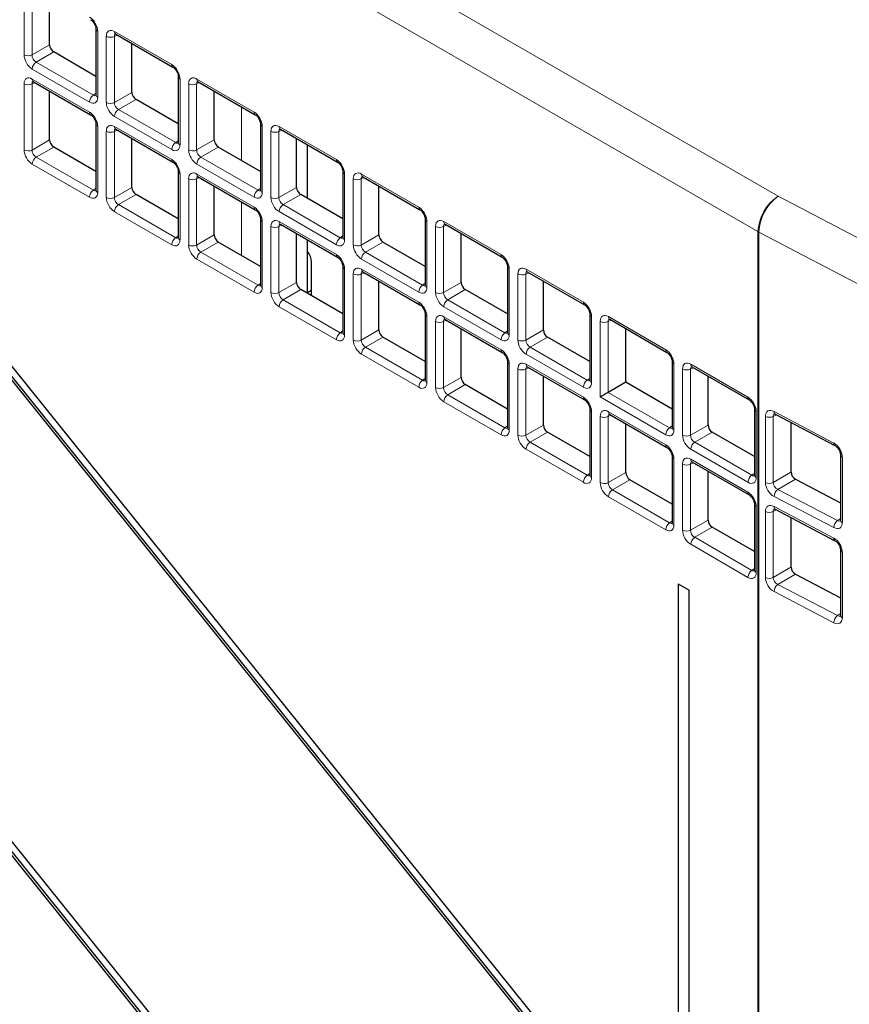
# Paper-space layout 'Blatt2' of a CAD drawing. Header units: millimetres. Extents: x 5 to 418, y 2 to 292.
# Tile 44 of 77: x 126 to 140, y 178 to 195. Entities that reach past the tile are written whole.
import ezdxf

# ---------------------------------------------------------------- set-up
doc = ezdxf.new("R2010")
doc.units = ezdxf.units.MM

psp = doc.layouts.new('Blatt2')

# ---------------------------------------------------------------- linework, layer by layer
at = {"color": 7, "linetype": 'Continuous', "lineweight": 18}
for p, q in [((104.718, 211.698), (138.914, 191.957)), ((138.567, 191.348), (104.371, 211.089)), ((125.958, 194.386), (125.958, 195.521)), ((126.096, 195.519), (126.096, 194.383)), ((127.224, 194.79), (127.224, 193.655)), ((127.372, 193.569), (127.372, 194.704)), ((127.56, 194.725), (127.51, 194.702)), ((127.51, 194.702), (127.51, 193.567)), ((127.514, 194.786), (128.497, 194.218)), ((126.096, 194.383), (126.397, 194.558)), ((126.468, 194.435), (126.166, 194.261)), ((126.166, 194.261), (127.149, 193.694)), ((127.082, 193.573), (126.099, 194.141)), ((125.958, 192.752), (125.958, 193.888)), ((126.146, 193.909), (126.096, 193.886)), ((126.096, 193.886), (126.096, 192.75)), ((126.099, 193.969), (127.082, 193.402)), ((128.638, 193.974), (128.638, 192.839)), ((128.787, 192.753), (128.787, 193.888)), ((128.974, 193.909), (128.924, 193.886)), ((128.924, 193.886), (128.924, 192.751)), ((128.928, 193.97), (129.911, 193.402)), ((127.149, 193.694), (127.194, 193.725)), ((127.51, 193.567), (127.811, 193.741)), ((127.882, 193.619), (127.581, 193.445)), ((127.581, 193.445), (128.564, 192.877)), ((129.697, 192.571), (129.697, 193.492)), ((128.497, 192.757), (127.514, 193.325)), ((127.224, 193.157), (127.224, 192.022)), ((127.372, 191.936), (127.372, 193.071)), ((127.56, 193.092), (127.51, 193.069)), ((127.51, 193.069), (127.51, 191.934)), ((127.514, 193.153), (128.497, 192.585)), ((130.052, 193.157), (130.052, 192.022)), ((130.201, 191.936), (130.201, 193.072)), ((130.388, 193.093), (130.338, 193.07)), ((130.338, 193.07), (130.338, 191.934)), ((130.342, 193.153), (131.325, 192.586)), ((126.096, 192.75), (126.397, 192.924)), ((128.564, 192.877), (128.609, 192.909)), ((128.924, 192.751), (129.226, 192.925)), ((126.468, 192.802), (126.166, 192.628)), ((129.296, 192.802), (128.995, 192.628)), ((127.082, 191.94), (126.099, 192.508)), ((126.166, 192.628), (127.149, 192.061)), ((129.911, 191.941), (128.928, 192.508)), ((128.995, 192.628), (129.978, 192.061)), ((128.638, 192.341), (128.638, 191.205)), ((128.928, 192.336), (129.911, 191.769)), ((131.466, 192.341), (131.466, 191.206)), ((131.756, 192.337), (132.739, 191.769)), ((128.787, 191.12), (128.787, 192.255)), ((128.974, 192.276), (128.924, 192.253)), ((128.924, 192.253), (128.924, 191.118)), ((131.615, 191.12), (131.615, 192.255)), ((131.802, 192.276), (131.753, 192.253)), ((131.753, 192.253), (131.753, 191.118)), ((127.149, 192.061), (127.194, 192.092)), ((127.51, 191.934), (127.811, 192.108)), ((127.882, 191.986), (127.581, 191.812)), ((129.978, 192.061), (130.023, 192.092)), ((130.338, 191.934), (130.64, 192.108)), ((130.711, 191.986), (130.409, 191.812)), ((129.697, 190.938), (129.697, 191.858)), ((138.914, 191.957), (145.631, 188.436)), ((128.497, 191.124), (127.514, 191.691)), ((127.581, 191.812), (128.564, 191.244)), ((131.325, 191.124), (130.342, 191.692)), ((130.409, 191.812), (131.392, 191.244)), ((130.052, 191.524), (130.052, 190.389)), ((130.342, 191.52), (131.325, 190.953)), ((132.881, 191.525), (132.881, 190.389)), ((133.17, 191.52), (134.153, 190.953)), ((130.201, 190.303), (130.201, 191.439)), ((130.388, 191.46), (130.338, 191.436)), ((130.338, 191.436), (130.338, 190.301)), ((133.029, 190.304), (133.029, 191.439)), ((133.217, 191.46), (133.167, 191.437)), ((133.167, 191.437), (133.167, 190.301)), ((138.567, 160.039), (138.567, 191.348)), ((145.301, 187.818), (138.584, 191.339)), ((138.584, 191.339), (138.584, 160.029)), ((128.564, 191.244), (128.609, 191.276)), ((128.924, 191.118), (129.226, 191.292)), ((129.296, 191.169), (128.995, 190.995)), ((131.392, 191.244), (131.437, 191.276)), ((131.753, 191.118), (132.054, 191.292)), ((132.125, 191.17), (131.823, 190.996)), ((128.995, 190.995), (129.978, 190.428)), ((131.823, 190.996), (132.806, 190.428)), ((129.911, 190.307), (128.928, 190.875)), ((132.739, 190.308), (131.756, 190.875)), ((131.466, 190.708), (131.466, 189.573)), ((131.802, 190.643), (131.753, 190.62)), ((131.756, 190.704), (132.739, 190.136)), ((134.295, 190.708), (134.295, 189.573)), ((134.631, 190.643), (134.581, 190.62)), ((134.585, 190.704), (135.568, 190.136)), ((130.338, 190.301), (130.64, 190.475)), ((131.615, 189.487), (131.615, 190.622)), ((131.753, 190.62), (131.753, 189.485)), ((133.167, 190.301), (133.468, 190.476)), ((134.443, 189.487), (134.443, 190.622)), ((134.581, 190.62), (134.581, 189.485)), ((129.978, 190.428), (130.023, 190.459)), ((130.711, 190.353), (130.409, 190.179)), ((132.806, 190.428), (132.851, 190.46)), ((133.539, 190.353), (133.237, 190.179)), ((130.409, 190.179), (131.392, 189.611)), ((133.237, 190.179), (134.221, 189.612)), ((131.325, 189.491), (130.342, 190.059)), ((134.153, 189.491), (133.17, 190.059)), ((132.881, 189.892), (132.881, 188.756)), ((133.029, 188.67), (133.029, 189.806)), ((133.217, 189.827), (133.167, 189.804)), ((133.167, 189.804), (133.167, 188.668)), ((133.17, 189.887), (134.153, 189.32)), ((135.709, 189.892), (135.709, 188.756)), ((135.858, 188.508), (135.858, 189.806)), ((136.045, 189.827), (135.995, 189.804)), ((135.995, 189.804), (135.995, 188.587)), ((135.999, 189.888), (136.982, 189.32)), ((131.392, 189.611), (131.437, 189.643)), ((131.753, 189.485), (132.054, 189.659)), ((134.221, 189.612), (134.265, 189.643)), ((134.581, 189.485), (134.883, 189.659)), ((132.125, 189.537), (131.823, 189.362)), ((134.953, 189.537), (134.652, 189.363)), ((131.823, 189.362), (132.806, 188.795)), ((134.652, 189.363), (135.635, 188.795)), ((132.739, 188.675), (131.756, 189.242)), ((135.568, 188.675), (134.585, 189.242)), ((134.295, 189.075), (134.295, 187.94)), ((134.443, 187.854), (134.443, 188.989)), ((134.631, 189.01), (134.581, 188.987)), ((134.581, 188.987), (134.581, 187.852)), ((134.585, 189.071), (135.568, 188.503)), ((137.123, 189.075), (137.123, 187.94)), ((137.272, 187.854), (137.272, 188.99)), ((137.459, 189.011), (137.409, 188.987)), ((137.409, 188.987), (137.409, 187.852)), ((137.413, 189.071), (138.396, 188.504)), ((132.806, 188.795), (132.851, 188.827)), ((133.167, 188.668), (133.468, 188.842)), ((135.635, 188.795), (135.68, 188.827)), ((133.539, 188.72), (133.237, 188.546)), ((133.237, 188.546), (134.221, 187.978)), ((136.982, 187.859), (135.858, 188.508)), ((135.995, 188.587), (137.049, 187.979)), ((134.153, 187.858), (133.17, 188.426)), ((135.709, 188.259), (135.709, 187.123)), ((135.858, 187.038), (135.858, 188.173)), ((136.045, 188.194), (135.995, 188.171)), ((135.995, 188.171), (135.995, 187.036)), ((135.999, 188.254), (136.982, 187.687)), ((138.537, 188.259), (138.537, 187.124)), ((138.695, 187.039), (138.695, 188.174)), ((138.887, 188.201), (138.829, 188.174)), ((138.829, 188.174), (138.829, 187.039)), ((138.843, 188.259), (139.869, 187.717)), ((134.221, 187.978), (134.265, 188.01)), ((134.581, 187.852), (134.883, 188.026)), ((137.049, 187.979), (137.094, 188.01)), ((137.409, 187.852), (137.711, 188.026)), ((134.953, 187.904), (134.652, 187.73)), ((137.782, 187.904), (137.48, 187.73)), ((135.568, 187.042), (134.585, 187.609)), ((134.652, 187.73), (135.635, 187.162)), ((138.396, 187.042), (137.413, 187.61)), ((137.48, 187.73), (138.463, 187.162)), ((137.123, 187.442), (137.123, 186.307)), ((137.413, 187.438), (138.396, 186.87)), ((140.017, 187.476), (140.017, 186.349)), ((137.272, 186.221), (137.272, 187.356)), ((137.459, 187.377), (137.409, 187.354)), ((137.409, 187.354), (137.409, 186.219)), ((135.635, 187.162), (135.68, 187.194)), ((135.995, 187.036), (136.297, 187.21)), ((136.367, 187.087), (136.066, 186.913)), ((138.463, 187.162), (138.508, 187.194)), ((138.829, 187.039), (139.135, 187.216)), ((139.21, 187.096), (138.907, 186.921)), ((136.066, 186.913), (137.049, 186.346)), ((138.907, 186.921), (139.933, 186.385)), ((136.982, 186.225), (135.999, 186.793)), ((139.869, 186.263), (138.843, 186.799)), ((138.537, 186.626), (138.537, 185.491)), ((138.843, 186.626), (139.869, 186.084)), ((138.695, 185.406), (138.695, 186.541)), ((138.887, 186.567), (138.829, 186.541)), ((138.829, 186.541), (138.829, 185.406)), ((139.933, 186.385), (139.984, 186.421)), ((137.049, 186.346), (137.094, 186.377)), ((137.409, 186.219), (137.711, 186.393)), ((137.782, 186.271), (137.48, 186.097)), ((137.48, 186.097), (138.463, 185.529)), ((138.396, 185.409), (137.413, 185.977)), ((140.017, 185.843), (140.017, 184.716)), ((138.463, 185.529), (138.508, 185.561)), ((138.829, 185.406), (139.135, 185.583)), ((139.21, 185.462), (138.907, 185.288)), ((138.907, 185.288), (139.933, 184.752)), ((139.869, 184.63), (138.843, 185.166)), ((139.933, 184.752), (139.984, 184.788))]:
    psp.add_line(p, q, dxfattribs=at)
at = {"color": 7, "linetype": 'Continuous', "lineweight": 25}
for p, q in [((136.731, 167.209), (109.198, 201.461)), ((109.106, 201.33), (136.639, 167.078)), ((109.141, 201.35), (136.664, 167.113)), ((126.397, 194.558), (126.397, 195.397)), ((127.194, 194.831), (127.194, 193.696)), ((127.534, 194.74), (128.517, 194.173)), ((127.811, 193.741), (127.811, 194.58)), ((136.731, 175.374), (121.445, 194.39)), ((127.194, 194.016), (126.468, 194.435)), ((121.353, 194.26), (136.639, 175.244)), ((121.388, 194.28), (136.664, 175.278)), ((128.609, 194.015), (128.609, 192.879)), ((126.12, 193.924), (127.103, 193.356)), ((128.948, 193.924), (129.932, 193.356)), ((126.397, 192.924), (126.397, 193.763)), ((129.226, 192.925), (129.226, 193.764)), ((128.609, 193.199), (127.882, 193.619)), ((127.194, 193.198), (127.194, 192.063)), ((130.023, 193.198), (130.023, 192.063)), ((127.534, 193.107), (128.517, 192.54)), ((130.363, 193.107), (131.346, 192.54)), ((127.811, 192.108), (127.811, 192.947)), ((130.64, 192.108), (130.64, 192.947)), ((130.829, 191.918), (130.829, 192.838)), ((127.194, 192.383), (126.468, 192.802)), ((130.023, 192.383), (129.296, 192.802)), ((128.609, 192.382), (128.609, 191.246)), ((131.437, 192.382), (131.437, 191.247)), ((128.948, 192.291), (129.932, 191.723)), ((131.777, 192.291), (132.76, 191.723)), ((128.609, 191.566), (127.882, 191.986)), ((129.226, 191.292), (129.226, 192.131)), ((131.437, 191.567), (130.711, 191.986)), ((132.054, 191.292), (132.054, 192.131)), ((130.023, 191.565), (130.023, 190.43)), ((132.851, 191.565), (132.851, 190.43)), ((130.363, 191.474), (131.346, 190.907)), ((130.64, 190.475), (130.64, 191.314)), ((133.191, 191.475), (134.174, 190.907)), ((133.468, 190.476), (133.468, 191.315)), ((130.023, 190.75), (129.296, 191.169)), ((130.829, 190.285), (130.829, 191.205)), ((132.851, 190.75), (132.125, 191.17)), ((130.899, 190.244), (130.899, 190.825)), ((131.437, 190.749), (131.437, 189.613)), ((131.777, 190.658), (132.76, 190.09)), ((134.265, 190.749), (134.265, 189.614)), ((134.605, 190.658), (135.588, 190.091)), ((132.054, 189.659), (132.054, 190.498)), ((134.883, 189.659), (134.883, 190.498)), ((131.437, 189.934), (130.711, 190.353)), ((130.899, 190.335), (130.829, 190.295)), ((134.265, 189.934), (133.539, 190.353)), ((132.851, 189.932), (132.851, 188.797)), ((133.191, 189.841), (134.174, 189.274)), ((135.68, 189.933), (135.68, 188.797)), ((136.02, 189.842), (137.003, 189.274)), ((133.468, 188.842), (133.468, 189.681)), ((136.297, 188.761), (136.297, 189.682)), ((132.851, 189.117), (132.125, 189.537)), ((135.68, 189.117), (134.953, 189.537)), ((134.265, 189.116), (134.265, 187.981)), ((137.094, 189.116), (137.094, 187.981)), ((134.605, 189.025), (135.588, 188.458)), ((137.434, 189.025), (138.417, 188.458)), ((134.883, 188.026), (134.883, 188.865)), ((137.711, 188.026), (137.711, 188.865)), ((134.265, 188.301), (133.539, 188.72)), ((136.297, 188.761), (135.995, 188.587)), ((137.094, 188.301), (136.297, 188.761)), ((135.68, 188.3), (135.68, 187.164)), ((138.508, 188.3), (138.508, 187.165)), ((136.02, 188.209), (137.003, 187.641)), ((138.864, 188.213), (139.89, 187.672)), ((136.297, 187.21), (136.297, 188.049)), ((139.135, 188.07), (139.135, 187.216)), ((135.68, 187.484), (134.953, 187.904)), ((138.508, 187.485), (137.782, 187.904)), ((137.094, 187.483), (137.094, 186.348)), ((139.984, 187.519), (139.984, 186.392)), ((137.434, 187.392), (138.417, 186.825)), ((137.094, 186.668), (136.367, 187.087)), ((137.711, 186.393), (137.711, 187.232)), ((139.21, 187.096), (139.984, 186.691)), ((138.508, 186.667), (138.508, 185.531)), ((138.864, 186.58), (139.89, 186.038)), ((139.135, 186.437), (139.135, 185.583)), ((138.508, 185.852), (137.782, 186.271)), ((139.984, 186.392), (139.984, 186.393)), ((139.984, 185.886), (139.984, 184.759)), ((139.21, 185.462), (139.984, 185.058)), ((137.198, 185.296), (137.385, 185.188)), ((137.198, 185.296), (137.198, 161.649)), ((137.385, 161.541), (137.385, 185.188)), ((139.984, 184.759), (139.984, 184.76))]:
    psp.add_line(p, q, dxfattribs=at)
at = {"color": 7, "linetype": 'Continuous', "lineweight": 18}
for centre, radius, start, end in [((127.244, 194.836), 0.0498, 186.2479, 246.0218), ((127.443, 194.842), 0.155, 242.7384, 295.5295), ((127.561, 194.78), 0.0482, 172.9554, 235.7325), ((126.029, 194.523), 0.155, 242.7384, 295.5295), ((126.254, 194.134), 0.155, 124.4666, 177.2658), ((128.545, 194.213), 0.0483, 172.9665, 235.6198), ((128.658, 194.019), 0.0498, 186.2479, 246.0218), ((126.029, 194.025), 0.155, 242.7384, 295.5295), ((126.147, 193.963), 0.0482, 172.9554, 235.7325), ((128.857, 194.026), 0.155, 242.7384, 295.5295), ((128.976, 193.964), 0.0482, 172.9554, 235.7325), ((127.237, 193.566), 0.155, 124.4666, 177.2658), ((127.244, 193.7), 0.0496, 185.2037, 246.1164), ((127.443, 193.707), 0.155, 242.7384, 295.5295), ((127.13, 193.396), 0.0483, 172.9665, 235.6198), ((127.668, 193.317), 0.155, 124.4666, 177.2658), ((129.959, 193.396), 0.0483, 172.9665, 235.6198), ((127.244, 193.203), 0.0498, 186.2479, 246.0218), ((130.072, 193.203), 0.0498, 186.2479, 246.0218), ((127.443, 193.209), 0.155, 242.7384, 295.5295), ((127.561, 193.147), 0.0482, 172.9554, 235.7325), ((130.272, 193.209), 0.155, 242.7384, 295.5295), ((130.39, 193.147), 0.0482, 172.9554, 235.7325), ((128.651, 192.75), 0.155, 124.4666, 177.2658), ((128.658, 192.884), 0.0496, 185.2037, 246.1164), ((126.029, 192.89), 0.155, 242.7384, 295.5295), ((128.857, 192.89), 0.155, 242.7384, 295.5295), ((126.254, 192.5), 0.155, 124.4666, 177.2658), ((128.545, 192.579), 0.0483, 172.9665, 235.6198), ((129.082, 192.501), 0.155, 124.4666, 177.2658), ((131.373, 192.58), 0.0483, 172.9665, 235.6198), ((128.658, 192.386), 0.0498, 186.2479, 246.0218), ((128.976, 192.331), 0.0482, 172.9554, 235.7325), ((131.487, 192.387), 0.0498, 186.2479, 246.0218), ((131.804, 192.331), 0.0482, 172.9554, 235.7325), ((128.857, 192.393), 0.155, 242.7384, 295.5295), ((131.686, 192.393), 0.155, 242.7384, 295.5295), ((127.237, 191.933), 0.155, 124.4666, 177.2658), ((127.244, 192.067), 0.0496, 185.2037, 246.1164), ((130.065, 191.933), 0.155, 124.4666, 177.2658), ((130.072, 192.067), 0.0496, 185.2037, 246.1164), ((127.443, 192.074), 0.155, 242.7384, 295.5295), ((130.272, 192.074), 0.155, 242.7384, 295.5295), ((139.336, 191.312), 0.77, 123.2297, 177.3477), ((139.387, 191.307), 0.804, 126.0462, 177.7287), ((127.668, 191.684), 0.155, 124.4666, 177.2658), ((129.959, 191.763), 0.0483, 172.9665, 235.6198), ((130.497, 191.684), 0.155, 124.4666, 177.2658), ((132.787, 191.763), 0.0483, 172.9665, 235.6198), ((130.072, 191.57), 0.0498, 186.2479, 246.0218), ((130.39, 191.514), 0.0482, 172.9554, 235.7325), ((132.901, 191.57), 0.0498, 186.2479, 246.0218), ((133.218, 191.514), 0.0482, 172.9554, 235.7325), ((130.272, 191.576), 0.155, 242.7384, 295.5295), ((133.1, 191.576), 0.155, 242.7384, 295.5295), ((138.811, 191.771), 0.488, 240.0161, 242.3113), ((128.651, 191.117), 0.155, 124.4666, 177.2658), ((128.658, 191.251), 0.0496, 185.2037, 246.1164), ((131.48, 191.117), 0.155, 124.4666, 177.2658), ((131.486, 191.251), 0.0496, 185.2037, 246.1164), ((128.857, 191.257), 0.155, 242.7384, 295.5295), ((129.082, 190.868), 0.155, 124.4666, 177.2658), ((131.686, 191.258), 0.155, 242.7384, 295.5295), ((131.911, 190.868), 0.155, 124.4666, 177.2658), ((131.373, 190.947), 0.0483, 172.9665, 235.6198), ((134.201, 190.947), 0.0483, 172.9665, 235.6198), ((131.487, 190.753), 0.0498, 186.2479, 246.0218), ((131.804, 190.698), 0.0482, 172.9554, 235.7325), ((134.315, 190.754), 0.0498, 186.2479, 246.0218), ((134.632, 190.698), 0.0482, 172.9554, 235.7325), ((131.686, 190.76), 0.155, 242.7384, 295.5295), ((134.514, 190.76), 0.155, 242.7384, 295.5295), ((130.065, 190.3), 0.155, 124.4666, 177.2658), ((130.072, 190.434), 0.0496, 185.2037, 246.1164), ((130.272, 190.441), 0.155, 242.7384, 295.5295), ((132.894, 190.3), 0.155, 124.4666, 177.2658), ((132.901, 190.435), 0.0496, 185.2037, 246.1164), ((133.1, 190.441), 0.155, 242.7384, 295.5295), ((130.497, 190.051), 0.155, 124.4666, 177.2658), ((132.787, 190.13), 0.0483, 172.9665, 235.6198), ((133.325, 190.052), 0.155, 124.4666, 177.2658), ((135.616, 190.13), 0.0483, 172.9665, 235.6198), ((132.901, 189.937), 0.0498, 186.2479, 246.0218), ((133.1, 189.943), 0.155, 242.7384, 295.5295), ((133.218, 189.881), 0.0482, 172.9554, 235.7325), ((135.729, 189.937), 0.0498, 186.2479, 246.0218), ((135.928, 189.944), 0.155, 242.7384, 295.5295), ((136.048, 189.882), 0.0496, 173.888, 234.7998), ((131.48, 189.484), 0.155, 124.4666, 177.2658), ((131.486, 189.618), 0.0496, 185.2037, 246.1164), ((131.686, 189.624), 0.155, 242.7384, 295.5295), ((134.308, 189.484), 0.155, 124.4666, 177.2658), ((134.315, 189.618), 0.0496, 185.2037, 246.1164), ((134.514, 189.625), 0.155, 242.7384, 295.5295), ((131.911, 189.235), 0.155, 124.4666, 177.2658), ((134.201, 189.314), 0.0483, 172.9665, 235.6198), ((134.739, 189.235), 0.155, 124.4666, 177.2658), ((137.03, 189.314), 0.0483, 172.9665, 235.6198), ((134.315, 189.121), 0.0498, 186.2479, 246.0218), ((137.142, 189.12), 0.0483, 184.5092, 247.0257), ((134.514, 189.127), 0.155, 242.7384, 295.5295), ((134.632, 189.065), 0.0482, 172.9554, 235.7325), ((137.343, 189.127), 0.155, 242.7384, 295.5295), ((137.461, 189.065), 0.0482, 172.9554, 235.7325), ((132.894, 188.667), 0.155, 124.4666, 177.2658), ((132.901, 188.802), 0.0496, 185.2037, 246.1164), ((135.722, 188.668), 0.155, 124.4666, 177.2658), ((135.729, 188.802), 0.0496, 185.2037, 246.1164), ((133.1, 188.808), 0.155, 242.7384, 295.5295), ((133.325, 188.418), 0.155, 124.4666, 177.2658), ((135.616, 188.497), 0.0483, 172.9665, 235.6198), ((138.444, 188.498), 0.0483, 172.9665, 235.6198), ((135.729, 188.304), 0.0498, 186.2479, 246.0218), ((138.556, 188.303), 0.0483, 184.5092, 247.0257), ((135.928, 188.31), 0.155, 242.7384, 295.5295), ((136.047, 188.249), 0.0482, 172.9554, 235.7325), ((138.762, 188.315), 0.156, 244.4359, 295.3984), ((138.89, 188.252), 0.0468, 171.8221, 236.6932), ((134.308, 187.851), 0.155, 124.4666, 177.2658), ((134.315, 187.985), 0.0496, 185.2037, 246.1164), ((137.137, 187.851), 0.155, 124.4666, 177.2658), ((137.142, 187.985), 0.0482, 184.2707, 247.0494), ((134.514, 187.992), 0.155, 242.7384, 295.5295), ((137.343, 187.992), 0.155, 242.7384, 295.5295), ((134.739, 187.602), 0.155, 124.4666, 177.2658), ((137.03, 187.681), 0.0483, 172.9665, 235.6198), ((137.568, 187.602), 0.155, 124.4666, 177.2658), ((139.916, 187.711), 0.0468, 171.8505, 236.4489), ((137.142, 187.487), 0.0483, 184.5092, 247.0257), ((137.461, 187.432), 0.0482, 172.9554, 235.7325), ((140.034, 187.524), 0.0505, 186.2002, 249.737), ((137.343, 187.494), 0.155, 242.7384, 295.5295), ((135.722, 187.034), 0.155, 124.4666, 177.2658), ((135.729, 187.169), 0.0496, 185.2037, 246.1164), ((138.551, 187.035), 0.155, 124.4666, 177.2658), ((138.556, 187.168), 0.0482, 184.2707, 247.0494), ((135.928, 187.175), 0.155, 242.7384, 295.5295), ((136.153, 186.786), 0.155, 124.4666, 177.2658), ((138.762, 187.18), 0.156, 244.4359, 295.3984), ((139.005, 186.792), 0.161, 127.2578, 177.7305), ((138.444, 186.865), 0.0483, 172.9665, 235.6198), ((138.556, 186.67), 0.0483, 184.5092, 247.0257), ((138.89, 186.619), 0.0468, 171.8221, 236.6932), ((138.762, 186.681), 0.156, 244.4359, 295.3984), ((137.137, 186.218), 0.155, 124.4666, 177.2658), ((137.142, 186.351), 0.0482, 184.2707, 247.0494), ((140.031, 186.256), 0.161, 127.2578, 177.7305), ((140.034, 186.396), 0.0502, 185.0458, 249.862), ((137.343, 186.359), 0.155, 242.7384, 295.5295), ((137.568, 185.969), 0.155, 124.4666, 177.2658), ((139.916, 186.078), 0.0468, 171.8505, 236.4489), ((140.034, 185.891), 0.0505, 186.2002, 249.737), ((138.551, 185.402), 0.155, 124.4666, 177.2658), ((138.556, 185.535), 0.0482, 184.2707, 247.0494), ((138.762, 185.547), 0.156, 244.4359, 295.3984), ((139.005, 185.159), 0.161, 127.2578, 177.7305), ((140.031, 184.623), 0.161, 127.2578, 177.7305), ((140.034, 184.763), 0.0502, 185.0458, 249.862)]:
    psp.add_arc(centre, radius, start, end, dxfattribs=at)
at = {"color": 7, "linetype": 'Continuous', "lineweight": 25}
psp.add_arc((130.589, 190.81), 0.311, 2.8599, 39.5515, dxfattribs=at)
at = {"color": 7, "linetype": 'Continuous', "lineweight": 18}
for centre, major_axis, ratio, start_param, end_param in [((127.082, 194.872), (-0.1, 0.173), 0.578965, 3.928442, 5.496499), ((127.514, 194.622), (-0.1, 0.174), 0.575802, 5.499237, 7.067295), ((127.585, 194.663), (-0.0581, 0.0827), 0.569649, 6.163641, 7.016731), ((126.1, 194.304), (-0.1, 0.173), 0.578965, 0.786849, 2.354907), ((126.17, 194.345), (-0.05, 0.0866), 0.642476, 0.786856, 2.354913), ((128.496, 194.055), (-0.1, 0.173), 0.578965, 3.928442, 5.496499), ((126.1, 193.806), (-0.1, 0.174), 0.575802, 5.499237, 7.067295), ((128.928, 193.806), (-0.1, 0.174), 0.575802, 5.499237, 7.067295), ((126.17, 193.846), (-0.0581, 0.0827), 0.569649, 6.163641, 7.016731), ((128.999, 193.847), (-0.0581, 0.0827), 0.569649, 6.163641, 7.016731), ((127.153, 193.778), (-0.0426, 0.0917), 0.56964, 2.408205, 3.2431), ((127.082, 193.737), (-0.1, 0.174), 0.575802, 2.357645, 3.925702), ((127.514, 193.488), (-0.1, 0.173), 0.578965, 0.786849, 2.354907), ((127.585, 193.529), (-0.05, 0.0866), 0.642476, 0.786856, 2.354913), ((127.082, 193.238), (-0.1, 0.173), 0.578965, 3.928442, 5.496499), ((129.91, 193.239), (-0.1, 0.173), 0.578965, 3.928442, 5.496499), ((127.514, 192.989), (-0.1, 0.174), 0.575802, 5.499237, 7.067295), ((130.342, 192.989), (-0.1, 0.174), 0.575802, 5.499237, 7.067295), ((127.585, 193.03), (-0.0581, 0.0827), 0.569649, 6.163641, 7.016731), ((130.413, 193.03), (-0.0581, 0.0827), 0.569649, 6.163641, 7.016731), ((128.496, 192.921), (-0.1, 0.174), 0.575802, 2.357645, 3.925702), ((128.567, 192.962), (-0.0426, 0.0917), 0.56964, 2.408205, 3.2431), ((126.1, 192.671), (-0.1, 0.173), 0.578965, 0.786849, 2.354907), ((126.17, 192.712), (-0.05, 0.0866), 0.642476, 0.786856, 2.354913), ((128.928, 192.671), (-0.1, 0.173), 0.578965, 0.786849, 2.354907), ((128.999, 192.712), (-0.05, 0.0866), 0.642476, 0.786856, 2.354913), ((128.496, 192.422), (-0.1, 0.173), 0.578965, 3.928442, 5.496499), ((131.325, 192.422), (-0.1, 0.173), 0.578965, 3.928442, 5.496499), ((128.928, 192.173), (-0.1, 0.174), 0.575802, 5.499237, 7.067295), ((131.757, 192.173), (-0.1, 0.174), 0.575802, 5.499237, 7.067295), ((128.999, 192.214), (-0.0581, 0.0827), 0.569649, 6.163641, 7.016731), ((131.827, 192.214), (-0.0581, 0.0827), 0.569649, 6.163641, 7.016731), ((127.082, 192.104), (-0.1, 0.174), 0.575802, 2.357645, 3.925702), ((127.153, 192.145), (-0.0426, 0.0917), 0.56964, 2.408205, 3.2431), ((129.91, 192.104), (-0.1, 0.174), 0.575802, 2.357645, 3.925702), ((129.981, 192.145), (-0.0426, 0.0917), 0.56964, 2.408205, 3.2431), ((127.514, 191.855), (-0.1, 0.173), 0.578965, 0.786849, 2.354907), ((127.585, 191.896), (-0.05, 0.0866), 0.642476, 0.786856, 2.354913), ((130.342, 191.855), (-0.1, 0.173), 0.578965, 0.786849, 2.354907), ((130.413, 191.896), (-0.05, 0.0866), 0.642476, 0.786856, 2.354913), ((129.91, 191.606), (-0.1, 0.173), 0.578965, 3.928442, 5.496499), ((132.739, 191.606), (-0.1, 0.173), 0.578965, 3.928442, 5.496499), ((130.342, 191.356), (-0.1, 0.174), 0.575802, 5.499237, 7.067295), ((130.413, 191.397), (-0.0581, 0.0827), 0.569649, 6.163641, 7.016731), ((133.171, 191.357), (-0.1, 0.174), 0.575802, 5.499237, 7.067295), ((133.241, 191.397), (-0.0581, 0.0827), 0.569649, 6.163641, 7.016731), ((128.496, 191.288), (-0.1, 0.174), 0.575802, 2.357645, 3.925702), ((128.567, 191.328), (-0.0426, 0.0917), 0.56964, 2.408205, 3.2431), ((131.325, 191.288), (-0.1, 0.174), 0.575802, 2.357645, 3.925702), ((131.395, 191.329), (-0.0426, 0.0917), 0.56964, 2.408205, 3.2431), ((128.928, 191.038), (-0.1, 0.173), 0.578965, 0.786849, 2.354907), ((128.999, 191.079), (-0.05, 0.0866), 0.642476, 0.786856, 2.354913), ((131.757, 191.039), (-0.1, 0.173), 0.578965, 0.786849, 2.354907), ((131.827, 191.079), (-0.05, 0.0866), 0.642476, 0.786856, 2.354913), ((131.325, 190.789), (-0.1, 0.173), 0.578965, 3.928442, 5.496499), ((134.153, 190.789), (-0.1, 0.173), 0.578965, 3.928442, 5.496499), ((131.757, 190.54), (-0.1, 0.174), 0.575802, 5.499237, 7.067295), ((131.827, 190.581), (-0.0581, 0.0827), 0.569649, 6.163641, 7.016731), ((134.585, 190.54), (-0.1, 0.174), 0.575802, 5.499237, 7.067295), ((134.656, 190.581), (-0.0581, 0.0827), 0.569649, 6.163641, 7.016731), ((129.91, 190.471), (-0.1, 0.174), 0.575802, 2.357645, 3.925702), ((129.981, 190.512), (-0.0426, 0.0917), 0.56964, 2.408205, 3.2431), ((130.342, 190.222), (-0.1, 0.173), 0.578965, 0.786849, 2.354907), ((130.413, 190.263), (-0.05, 0.0866), 0.642476, 0.786856, 2.354913), ((132.739, 190.472), (-0.1, 0.174), 0.575802, 2.357645, 3.925702), ((132.81, 190.512), (-0.0426, 0.0917), 0.56964, 2.408205, 3.2431), ((133.171, 190.222), (-0.1, 0.173), 0.578965, 0.786849, 2.354907), ((133.241, 190.263), (-0.05, 0.0866), 0.642476, 0.786856, 2.354913), ((132.739, 189.973), (-0.1, 0.173), 0.578965, 3.928442, 5.496499), ((135.567, 189.973), (-0.1, 0.173), 0.578965, 3.928442, 5.496499), ((133.171, 189.723), (-0.1, 0.174), 0.575802, 5.499237, 7.067295), ((133.241, 189.764), (-0.0581, 0.0827), 0.569649, 6.163641, 7.016731), ((135.999, 189.724), (-0.1, 0.174), 0.575802, 5.499237, 7.067295), ((136.07, 189.765), (-0.0581, 0.0827), 0.569649, 6.163641, 7.016731), ((131.325, 189.655), (-0.1, 0.174), 0.575802, 2.357645, 3.925702), ((131.395, 189.696), (-0.0426, 0.0917), 0.56964, 2.408205, 3.2431), ((131.757, 189.406), (-0.1, 0.173), 0.578965, 0.786849, 2.354907), ((131.827, 189.446), (-0.05, 0.0866), 0.642476, 0.786856, 2.354913), ((134.153, 189.655), (-0.1, 0.174), 0.575802, 2.357645, 3.925702), ((134.224, 189.696), (-0.0426, 0.0917), 0.56964, 2.408205, 3.2431), ((134.585, 189.406), (-0.1, 0.173), 0.578965, 0.786849, 2.354907), ((134.656, 189.447), (-0.05, 0.0866), 0.642476, 0.786856, 2.354913), ((134.153, 189.156), (-0.1, 0.173), 0.578965, 3.928442, 5.496499), ((136.982, 189.157), (-0.1, 0.173), 0.578965, 3.928442, 5.496499), ((134.585, 188.907), (-0.1, 0.174), 0.575802, 5.499237, 7.067295), ((137.413, 188.907), (-0.1, 0.174), 0.575802, 5.499237, 7.067295), ((134.656, 188.948), (-0.0581, 0.0827), 0.569649, 6.163641, 7.016731), ((137.484, 188.948), (-0.0581, 0.0827), 0.569649, 6.163641, 7.016731), ((132.81, 188.879), (-0.0426, 0.0917), 0.56964, 2.408205, 3.2431), ((135.638, 188.88), (-0.0426, 0.0917), 0.56964, 2.408205, 3.2431), ((132.739, 188.838), (-0.1, 0.174), 0.575802, 2.357645, 3.925702), ((133.171, 188.589), (-0.1, 0.173), 0.578965, 0.786849, 2.354907), ((133.241, 188.63), (-0.05, 0.0866), 0.642476, 0.786856, 2.354913), ((135.567, 188.839), (-0.1, 0.174), 0.575802, 2.357645, 3.925702), ((135.567, 188.34), (-0.1, 0.173), 0.578965, 3.928442, 5.496499), ((138.396, 188.34), (-0.1, 0.173), 0.578965, 3.928442, 5.496499), ((135.999, 188.091), (-0.1, 0.174), 0.575802, 5.499237, 7.067295), ((138.844, 188.095), (-0.108, 0.17), 0.600804, 5.469627, 7.037684), ((136.07, 188.132), (-0.0581, 0.0827), 0.569649, 6.163641, 7.016731), ((138.911, 188.138), (-0.0668, 0.0777), 0.609972, 6.100096, 6.947817), ((134.153, 188.022), (-0.1, 0.174), 0.575802, 2.357645, 3.925702), ((134.224, 188.063), (-0.0426, 0.0917), 0.56964, 2.408205, 3.2431), ((136.982, 188.022), (-0.1, 0.174), 0.575802, 2.357645, 3.925702), ((137.052, 188.063), (-0.0426, 0.0917), 0.56964, 2.408205, 3.2431), ((134.585, 187.773), (-0.1, 0.173), 0.578965, 0.786849, 2.354907), ((134.656, 187.814), (-0.05, 0.0866), 0.642476, 0.786856, 2.354913), ((137.413, 187.773), (-0.1, 0.173), 0.578965, 0.786849, 2.354907), ((137.484, 187.814), (-0.05, 0.0866), 0.642476, 0.786856, 2.354913), ((136.982, 187.524), (-0.1, 0.173), 0.578965, 3.928442, 5.496499), ((139.869, 187.554), (-0.107, 0.169), 0.604261, 3.90382, 5.471878), ((137.413, 187.274), (-0.1, 0.174), 0.575802, 5.499237, 7.067295), ((137.484, 187.315), (-0.0581, 0.0827), 0.569649, 6.163641, 7.016731), ((135.567, 187.206), (-0.1, 0.174), 0.575802, 2.357645, 3.925702), ((135.638, 187.246), (-0.0426, 0.0917), 0.56964, 2.408205, 3.2431), ((138.396, 187.206), (-0.1, 0.174), 0.575802, 2.357645, 3.925702), ((138.466, 187.247), (-0.0426, 0.0917), 0.56964, 2.408205, 3.2431), ((135.999, 186.956), (-0.1, 0.173), 0.578965, 0.786849, 2.354907), ((136.07, 186.997), (-0.05, 0.0866), 0.642476, 0.786856, 2.354913), ((138.844, 186.962), (-0.108, 0.169), 0.607109, 0.759085, 2.327142), ((138.911, 187.005), (-0.0596, 0.0807), 0.695846, 0.708668, 2.276725), ((138.396, 186.707), (-0.1, 0.173), 0.578965, 3.928442, 5.496499), ((138.844, 186.462), (-0.108, 0.17), 0.600804, 5.469627, 7.037684), ((138.911, 186.505), (-0.0668, 0.0777), 0.609972, 6.100096, 6.947817), ((136.982, 186.389), (-0.1, 0.174), 0.575802, 2.357645, 3.925702), ((137.052, 186.43), (-0.0426, 0.0917), 0.56964, 2.408205, 3.2431), ((139.869, 186.427), (-0.107, 0.169), 0.603946, 2.335528, 3.903585), ((139.936, 186.469), (-0.0489, 0.0876), 0.62979, 2.37168, 3.211162), ((137.413, 186.14), (-0.1, 0.173), 0.578965, 0.786849, 2.354907), ((137.484, 186.181), (-0.05, 0.0866), 0.642476, 0.786856, 2.354913), ((139.869, 185.921), (-0.107, 0.169), 0.604261, 3.90382, 5.471878), ((138.396, 185.573), (-0.1, 0.174), 0.575802, 2.357645, 3.925702), ((138.466, 185.614), (-0.0426, 0.0917), 0.56964, 2.408205, 3.2431), ((138.844, 185.329), (-0.108, 0.169), 0.607109, 0.759085, 2.327142), ((138.911, 185.372), (-0.0596, 0.0807), 0.695846, 0.708668, 2.276725), ((139.869, 184.794), (-0.107, 0.169), 0.603946, 2.335528, 3.903585), ((139.936, 184.836), (-0.0489, 0.0876), 0.62979, 2.37168, 3.211162)]:
    psp.add_ellipse(centre, major_axis=major_axis, ratio=ratio, start_param=start_param, end_param=end_param, dxfattribs=at)
at = {"color": 7, "linetype": 'Continuous', "lineweight": 25}
for centre, major_axis, ratio, start_param, end_param in [((126.468, 194.517), (-0.05, 0.0866), 0.578965, 0.786849, 2.354907), ((127.882, 193.7), (-0.05, 0.0866), 0.578965, 0.786849, 2.354907), ((126.468, 192.884), (-0.05, 0.0866), 0.578965, 0.786849, 2.354907), ((129.297, 192.884), (-0.05, 0.0866), 0.578965, 0.786849, 2.354907), ((127.882, 192.067), (-0.05, 0.0866), 0.578965, 0.786849, 2.354907), ((130.711, 192.068), (-0.05, 0.0866), 0.578965, 0.786849, 2.354907), ((129.297, 191.251), (-0.05, 0.0866), 0.578965, 0.786849, 2.354907), ((132.125, 191.251), (-0.05, 0.0866), 0.578965, 0.786849, 2.354907), ((130.711, 190.435), (-0.05, 0.0866), 0.578965, 0.786849, 2.354907), ((133.539, 190.435), (-0.05, 0.0866), 0.578965, 0.786849, 2.354907), ((132.125, 189.618), (-0.05, 0.0866), 0.578965, 0.786849, 2.354907), ((134.953, 189.618), (-0.05, 0.0866), 0.578965, 0.786849, 2.354907), ((133.539, 188.802), (-0.05, 0.0866), 0.578965, 0.786849, 2.354907), ((135.928, 188.548), (0.1, 0.0577), 0.00007, 0.837717, 2.356154), ((134.953, 187.985), (-0.05, 0.0866), 0.578965, 0.786849, 2.354907), ((137.782, 187.986), (-0.05, 0.0866), 0.578965, 0.786849, 2.354907), ((136.368, 187.169), (-0.05, 0.0866), 0.578965, 0.786849, 2.354907), ((139.21, 187.177), (-0.0539, 0.0843), 0.607109, 0.759085, 2.327142), ((137.782, 186.353), (-0.05, 0.0866), 0.578965, 0.786849, 2.354907), ((139.21, 185.544), (-0.0539, 0.0843), 0.607109, 0.759085, 2.327142)]:
    psp.add_ellipse(centre, major_axis=major_axis, ratio=ratio, start_param=start_param, end_param=end_param, dxfattribs=at)
for points, knots in [([(127.103, 194.989), (127.109, 194.985), (127.122, 194.977), (127.145, 194.953), (127.167, 194.921), (127.185, 194.884), (127.193, 194.852), (127.194, 194.837), (127.194, 194.831)], [0, 0, 0, 0, 0.155419, 0.319081, 0.497627, 0.684711, 0.870071, 1, 1, 1, 1]), ([(127.521, 194.746), (127.522, 194.746), (127.522, 194.746), (127.53, 194.742), (127.534, 194.74)], [0, 0, 0, 0, 0.511658, 1, 1, 1, 1]), ([(128.517, 194.173), (128.523, 194.169), (128.536, 194.16), (128.559, 194.136), (128.582, 194.104), (128.599, 194.068), (128.608, 194.035), (128.608, 194.021), (128.609, 194.015)], [0, 0, 0, 0, 0.155419, 0.319081, 0.497627, 0.684711, 0.870071, 1, 1, 1, 1]), ([(126.107, 193.929), (126.107, 193.929), (126.108, 193.929), (126.116, 193.925), (126.12, 193.924)], [0, 0, 0, 0, 0.511658, 1, 1, 1, 1]), ([(128.936, 193.929), (128.936, 193.93), (128.936, 193.93), (128.944, 193.926), (128.948, 193.924)], [0, 0, 0, 0, 0.511658, 1, 1, 1, 1]), ([(127.194, 193.696), (127.194, 193.69), (127.193, 193.681), (127.193, 193.682), (127.193, 193.682)], [0, 0, 0, 0, 0.588163, 1, 1, 1, 1]), ([(127.103, 193.356), (127.109, 193.352), (127.122, 193.344), (127.145, 193.32), (127.167, 193.288), (127.185, 193.251), (127.193, 193.218), (127.194, 193.204), (127.194, 193.198)], [0, 0, 0, 0, 0.155419, 0.319081, 0.497627, 0.684711, 0.870071, 1, 1, 1, 1]), ([(129.932, 193.356), (129.938, 193.352), (129.95, 193.344), (129.974, 193.32), (129.996, 193.288), (130.013, 193.251), (130.022, 193.219), (130.023, 193.204), (130.023, 193.198)], [0, 0, 0, 0, 0.155419, 0.319081, 0.497627, 0.684711, 0.870071, 1, 1, 1, 1]), ([(127.521, 193.113), (127.522, 193.113), (127.522, 193.113), (127.53, 193.109), (127.534, 193.107)], [0, 0, 0, 0, 0.5116579, 1, 1, 1, 1]), ([(130.35, 193.113), (130.35, 193.113), (130.35, 193.113), (130.359, 193.109), (130.363, 193.107)], [0, 0, 0, 0, 0.511658, 1, 1, 1, 1]), ([(128.609, 192.879), (128.608, 192.874), (128.607, 192.865), (128.607, 192.865), (128.607, 192.866)], [0, 0, 0, 0, 0.588163, 1, 1, 1, 1]), ([(128.517, 192.54), (128.523, 192.536), (128.536, 192.527), (128.559, 192.503), (128.582, 192.471), (128.599, 192.435), (128.608, 192.402), (128.608, 192.388), (128.609, 192.382)], [0, 0, 0, 0, 0.155419, 0.319081, 0.497627, 0.684711, 0.870071, 1, 1, 1, 1]), ([(131.346, 192.54), (131.352, 192.536), (131.365, 192.528), (131.388, 192.503), (131.41, 192.472), (131.427, 192.435), (131.436, 192.402), (131.437, 192.388), (131.437, 192.382)], [0, 0, 0, 0, 0.155419, 0.319081, 0.497627, 0.684711, 0.870071, 1, 1, 1, 1]), ([(128.936, 192.296), (128.936, 192.296), (128.936, 192.297), (128.944, 192.293), (128.948, 192.291)], [0, 0, 0, 0, 0.511658, 1, 1, 1, 1]), ([(131.764, 192.297), (131.764, 192.297), (131.765, 192.297), (131.773, 192.293), (131.777, 192.291)], [0, 0, 0, 0, 0.511658, 1, 1, 1, 1]), ([(127.194, 192.063), (127.194, 192.057), (127.193, 192.048), (127.193, 192.049), (127.193, 192.049)], [0, 0, 0, 0, 0.588163, 1, 1, 1, 1]), ([(130.023, 192.063), (130.022, 192.058), (130.021, 192.049), (130.021, 192.049), (130.021, 192.049)], [0, 0, 0, 0, 0.588163, 1, 1, 1, 1]), ([(129.932, 191.723), (129.938, 191.719), (129.95, 191.711), (129.974, 191.687), (129.996, 191.655), (130.013, 191.618), (130.022, 191.586), (130.023, 191.571), (130.023, 191.565)], [0, 0, 0, 0, 0.155419, 0.319081, 0.497627, 0.684711, 0.870071, 1, 1, 1, 1]), ([(132.76, 191.723), (132.766, 191.719), (132.779, 191.711), (132.802, 191.687), (132.824, 191.655), (132.842, 191.618), (132.85, 191.586), (132.851, 191.571), (132.851, 191.565)], [0, 0, 0, 0, 0.155419, 0.319081, 0.497627, 0.684711, 0.870071, 1, 1, 1, 1]), ([(130.35, 191.48), (130.35, 191.48), (130.35, 191.48), (130.359, 191.476), (130.363, 191.474)], [0, 0, 0, 0, 0.511658, 1, 1, 1, 1]), ([(133.178, 191.48), (133.178, 191.48), (133.179, 191.481), (133.187, 191.477), (133.191, 191.475)], [0, 0, 0, 0, 0.511658, 1, 1, 1, 1]), ([(128.609, 191.246), (128.608, 191.241), (128.607, 191.232), (128.607, 191.232), (128.607, 191.233)], [0, 0, 0, 0, 0.588163, 1, 1, 1, 1]), ([(131.437, 191.247), (131.437, 191.241), (131.436, 191.232), (131.436, 191.233), (131.436, 191.233)], [0, 0, 0, 0, 0.588163, 1, 1, 1, 1]), ([(131.346, 190.907), (131.352, 190.903), (131.365, 190.894), (131.388, 190.87), (131.41, 190.838), (131.427, 190.802), (131.436, 190.769), (131.437, 190.755), (131.437, 190.749)], [0, 0, 0, 0, 0.155419, 0.319081, 0.497627, 0.684711, 0.870071, 1, 1, 1, 1]), ([(134.174, 190.907), (134.18, 190.903), (134.193, 190.895), (134.216, 190.871), (134.238, 190.839), (134.256, 190.802), (134.264, 190.77), (134.265, 190.755), (134.265, 190.749)], [0, 0, 0, 0, 0.155419, 0.319081, 0.497627, 0.684711, 0.870071, 1, 1, 1, 1]), ([(131.764, 190.664), (131.764, 190.664), (131.765, 190.664), (131.773, 190.66), (131.777, 190.658)], [0, 0, 0, 0, 0.511658, 1, 1, 1, 1]), ([(134.592, 190.664), (134.593, 190.664), (134.593, 190.664), (134.601, 190.66), (134.605, 190.658)], [0, 0, 0, 0, 0.511658, 1, 1, 1, 1]), ([(130.023, 190.43), (130.022, 190.425), (130.021, 190.416), (130.021, 190.416), (130.021, 190.416)], [0, 0, 0, 0, 0.588163, 1, 1, 1, 1]), ([(132.851, 190.43), (132.851, 190.425), (132.85, 190.416), (132.85, 190.416), (132.85, 190.416)], [0, 0, 0, 0, 0.588163, 1, 1, 1, 1]), ([(132.76, 190.09), (132.766, 190.086), (132.779, 190.078), (132.802, 190.054), (132.824, 190.022), (132.842, 189.985), (132.85, 189.953), (132.851, 189.938), (132.851, 189.932)], [0, 0, 0, 0, 0.155419, 0.319081, 0.497627, 0.684711, 0.870071, 1, 1, 1, 1]), ([(135.588, 190.091), (135.595, 190.087), (135.607, 190.078), (135.631, 190.054), (135.653, 190.022), (135.67, 189.986), (135.679, 189.953), (135.679, 189.939), (135.68, 189.933)], [0, 0, 0, 0, 0.155419, 0.319081, 0.497627, 0.684711, 0.870071, 1, 1, 1, 1]), ([(133.178, 189.847), (133.178, 189.847), (133.179, 189.847), (133.187, 189.843), (133.191, 189.841)], [0, 0, 0, 0, 0.511658, 1, 1, 1, 1]), ([(136.007, 189.847), (136.007, 189.847), (136.007, 189.848), (136.015, 189.844), (136.02, 189.842)], [0, 0, 0, 0, 0.511658, 1, 1, 1, 1]), ([(131.437, 189.613), (131.437, 189.608), (131.436, 189.599), (131.436, 189.6), (131.436, 189.6)], [0, 0, 0, 0, 0.588163, 1, 1, 1, 1]), ([(134.265, 189.614), (134.265, 189.608), (134.264, 189.599), (134.264, 189.6), (134.264, 189.6)], [0, 0, 0, 0, 0.588163, 1, 1, 1, 1]), ([(134.174, 189.274), (134.18, 189.27), (134.193, 189.262), (134.216, 189.238), (134.238, 189.206), (134.256, 189.169), (134.264, 189.136), (134.265, 189.122), (134.265, 189.116)], [0, 0, 0, 0, 0.155419, 0.319081, 0.497627, 0.684711, 0.870071, 1, 1, 1, 1]), ([(137.003, 189.274), (137.009, 189.27), (137.021, 189.262), (137.045, 189.238), (137.067, 189.206), (137.084, 189.169), (137.093, 189.137), (137.094, 189.122), (137.094, 189.116)], [0, 0, 0, 0, 0.155419, 0.319081, 0.497627, 0.684711, 0.870071, 1, 1, 1, 1]), ([(134.592, 189.031), (134.593, 189.031), (134.593, 189.031), (134.601, 189.027), (134.605, 189.025)], [0, 0, 0, 0, 0.511658, 1, 1, 1, 1]), ([(137.421, 189.031), (137.421, 189.031), (137.421, 189.031), (137.43, 189.027), (137.434, 189.025)], [0, 0, 0, 0, 0.511658, 1, 1, 1, 1]), ([(132.851, 188.797), (132.851, 188.792), (132.85, 188.783), (132.85, 188.783), (132.85, 188.783)], [0, 0, 0, 0, 0.588163, 1, 1, 1, 1]), ([(135.68, 188.797), (135.679, 188.792), (135.678, 188.783), (135.678, 188.783), (135.678, 188.784)], [0, 0, 0, 0, 0.588163, 1, 1, 1, 1]), ([(135.588, 188.458), (135.595, 188.453), (135.607, 188.445), (135.631, 188.421), (135.653, 188.389), (135.67, 188.353), (135.679, 188.32), (135.679, 188.305), (135.68, 188.3)], [0, 0, 0, 0, 0.155419, 0.319081, 0.497627, 0.684711, 0.870071, 1, 1, 1, 1]), ([(138.417, 188.458), (138.423, 188.454), (138.436, 188.445), (138.459, 188.421), (138.481, 188.389), (138.498, 188.353), (138.507, 188.32), (138.508, 188.306), (138.508, 188.3)], [0, 0, 0, 0, 0.155419, 0.319081, 0.497627, 0.684711, 0.870071, 1, 1, 1, 1]), ([(136.007, 188.214), (136.007, 188.214), (136.007, 188.215), (136.015, 188.211), (136.02, 188.209)], [0, 0, 0, 0, 0.511658, 1, 1, 1, 1]), ([(138.847, 188.219), (138.847, 188.219), (138.844, 188.219), (138.851, 188.219), (138.86, 188.215), (138.864, 188.213)], [0, 0, 0, 0, 0.042196, 0.622006, 1, 1, 1, 1]), ([(134.265, 187.981), (134.265, 187.975), (134.264, 187.966), (134.264, 187.967), (134.264, 187.967)], [0, 0, 0, 0, 0.588163, 1, 1, 1, 1]), ([(137.094, 187.981), (137.093, 187.976), (137.093, 187.967), (137.093, 187.967), (137.092, 187.967)], [0, 0, 0, 0, 0.5881631, 1, 1, 1, 1]), ([(137.003, 187.641), (137.009, 187.637), (137.021, 187.629), (137.045, 187.605), (137.067, 187.573), (137.084, 187.536), (137.093, 187.504), (137.094, 187.489), (137.094, 187.483)], [0, 0, 0, 0, 0.155419, 0.319081, 0.497627, 0.684711, 0.870071, 1, 1, 1, 1]), ([(139.89, 187.672), (139.896, 187.668), (139.91, 187.659), (139.934, 187.636), (139.957, 187.604), (139.975, 187.569), (139.983, 187.538), (139.984, 187.524), (139.984, 187.519)], [0, 0, 0, 0, 0.157571, 0.324056, 0.503999, 0.691177, 0.875707, 1, 1, 1, 1]), ([(137.421, 187.398), (137.421, 187.398), (137.421, 187.398), (137.43, 187.394), (137.434, 187.392)], [0, 0, 0, 0, 0.511658, 1, 1, 1, 1]), ([(135.68, 187.164), (135.679, 187.159), (135.678, 187.15), (135.678, 187.15), (135.678, 187.151)], [0, 0, 0, 0, 0.588163, 1, 1, 1, 1]), ([(138.508, 187.165), (138.508, 187.159), (138.507, 187.15), (138.507, 187.151), (138.507, 187.151)], [0, 0, 0, 0, 0.588163, 1, 1, 1, 1]), ([(138.417, 186.825), (138.423, 186.821), (138.436, 186.812), (138.459, 186.788), (138.481, 186.756), (138.498, 186.72), (138.507, 186.687), (138.508, 186.673), (138.508, 186.667)], [0, 0, 0, 0, 0.155419, 0.319081, 0.497627, 0.684711, 0.870071, 1, 1, 1, 1]), ([(138.847, 186.586), (138.847, 186.586), (138.844, 186.585), (138.851, 186.586), (138.86, 186.582), (138.864, 186.58)], [0, 0, 0, 0, 0.042196, 0.622006, 1, 1, 1, 1]), ([(137.094, 186.348), (137.093, 186.343), (137.093, 186.333), (137.093, 186.334), (137.092, 186.334)], [0, 0, 0, 0, 0.588163, 1, 1, 1, 1]), ([(139.984, 186.392), (139.983, 186.386), (139.983, 186.378), (139.983, 186.378), (139.983, 186.379)], [0, 0, 0, 0, 0.601035, 1, 1, 1, 1]), ([(139.89, 186.038), (139.896, 186.034), (139.91, 186.026), (139.934, 186.002), (139.957, 185.971), (139.975, 185.936), (139.983, 185.905), (139.984, 185.891), (139.984, 185.886)], [0, 0, 0, 0, 0.157571, 0.324056, 0.503999, 0.691177, 0.875707, 1, 1, 1, 1]), ([(138.508, 185.531), (138.508, 185.526), (138.507, 185.517), (138.507, 185.518), (138.507, 185.518)], [0, 0, 0, 0, 0.588163, 1, 1, 1, 1]), ([(139.984, 184.759), (139.983, 184.753), (139.983, 184.745), (139.983, 184.745), (139.983, 184.745)], [0, 0, 0, 0, 0.601035, 1, 1, 1, 1])]:
    psp.add_open_spline(points, degree=3, knots=knots, dxfattribs=at)

doc.saveas('drawing.dxf')
